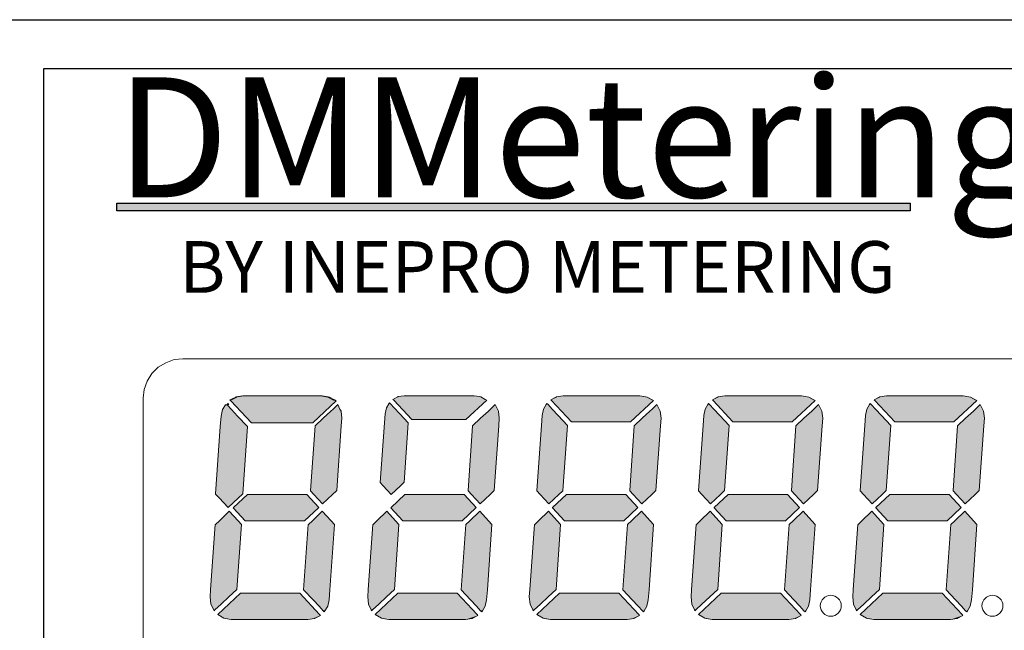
# Model space of a CAD drawing. Header units: millimetres. Extents: x -76073 to -606, y -39488 to 9083.
# Tile 15 of 23: x -7811 to -7399, y -33401 to -33145. Entities that reach past the tile are written whole.
import ezdxf

# ---------------------------------------------------------------- set-up
doc = ezdxf.new("R2010")
doc.units = ezdxf.units.MM
doc.header["$LTSCALE"] = 100
doc.layers.add('PDF_Geometry', color=7, linetype='Continuous')
doc.layers.add('PDF_Solid Fills', color=7, linetype='Continuous')
doc.styles.get("Standard").update_dxf_attribs({"font": 'arial.ttf'})

# ---------------------------------------------------------------- blocks, each defined once
blk = doc.blocks.new('kastblok 2-2')
blk.add_lwpolyline([(180, -1765.81), (2340, -1765.81), (2340, -2215.81), (180, -2215.81)], close=True)
blk = doc.blocks.new('*U28')
at = {"true_color": 0xcd2027}
h = blk.add_hatch(color=242, dxfattribs=at)
h.dxf.hatch_style = 1
h.paths.add_polyline_path([(2010, -384), (349.4, -384), (349.4, -400.3), (2010, -400.3)])
at = {"layer": 'PDF_Solid Fills'}
for points in [[(804.9, -795.9), (794.6, -790), (791.7, -789.3), (779.2, -787.1), (613, -787.1), (598.9, -789.3), (597.9, -790), (586, -795.9), (587.9, -797.8), (630.9, -843.9), (759.1, -843.9), (808.3, -797.8)], [(941.3, -824.8), (929.7, -812.6), (921.9, -804), (919.7, -801.8), (918.4, -804), (913.4, -812.6), (910.6, -824.8), (909.2, -844.2), (900.3, -968.5), (900.3, -969.1), (906.7, -976), (923.4, -994), (942.7, -976), (949.9, -969.1), (950.5, -968.5), (959.3, -844.2)], [(1120.5, -794.9), (1111.4, -789.6), (1108.6, -789.1), (1097.5, -787.1), (950.8, -787.1), (938.3, -789.1), (937.5, -789.6), (927.2, -794.9), (928.9, -796.6), (966.5, -837.2), (1079.8, -837.2), (1123.5, -796.6)], [(1273.1, -828.4), (1260.3, -815), (1251.8, -805.7), (1249.4, -803.2), (1247.9, -805.7), (1242.5, -815), (1239.4, -828.4), (1237.9, -849.6), (1228.2, -985.8), (1228.2, -986.4), (1235.2, -994), (1253.4, -1013.7), (1274.6, -994), (1282.5, -986.4), (1283.1, -985.8), (1292.8, -849.6)], [(1469.3, -795.6), (1459.3, -789.9), (1456.3, -789.3), (1444.1, -787.1), (1283.4, -787.1), (1269.7, -789.3), (1268.8, -789.9), (1257.6, -795.6), (1259.1, -797.4), (1300.7, -842), (1424.7, -842), (1472.6, -797.4)], [(1611.5, -828.4), (1598.8, -815), (1590, -805.7), (1587.9, -803.2), (1586.4, -805.7), (1580.9, -815), (1577.9, -828.4), (1576.4, -849.6), (1566.7, -985.8), (1566.7, -986.4), (1573.6, -994), (1591.8, -1013.7), (1613.1, -994), (1620.9, -986.4), (1621.6, -985.8), (1631.3, -849.6)], [(1807.8, -795.6), (1797.7, -789.9), (1794.7, -789.3), (1782.6, -787.1), (1621.9, -787.1), (1608.2, -789.3), (1607.3, -789.9), (1596.1, -795.6), (1597.6, -797.4), (1639.1, -842), (1763.2, -842), (1811.1, -797.4)], [(1950, -828.4), (1937.3, -815), (1928.5, -805.7), (1926.4, -803.2), (1924.8, -805.7), (1919.4, -815), (1916.3, -828.4), (1914.8, -849.6), (1905.1, -985.8), (1905.1, -986.4), (1912.1, -994), (1930.3, -1013.7), (1951.5, -994), (1959.4, -986.4), (1960, -985.8), (1969.7, -849.6)], [(2146.2, -795.6), (2136.2, -789.9), (2133.2, -789.3), (2121.1, -787.1), (1960.3, -787.1), (1946.7, -789.3), (1945.8, -789.9), (1934.5, -795.6), (1936.1, -797.4), (1977.6, -842), (2101.7, -842), (2149.6, -797.4)], [(602, -829.8), (589.1, -816), (580, -806.3), (576.3, -806.3), (570.3, -816), (567.2, -829.8), (565.6, -851.7), (555.9, -992.6), (555.9, -993.2), (563.1, -1001.1), (581.9, -1021.4), (603.6, -1001.1), (612, -993.2), (612.6, -992.6), (622.4, -851.7)], [(818.5, -819.3), (816.3, -815), (811.8, -805.7), (801.8, -815), (796.9, -819.3), (780.9, -834.4), (764.2, -850.2), (754.5, -985.8), (754.5, -986.4), (761.7, -994), (779.9, -1013.7), (800.9, -994), (809, -986.4), (809.4, -985.8), (819.1, -850.2), (820, -834.4)], [(1148.1, -819.3), (1146, -815), (1141.4, -805.7), (1131.4, -815), (1126.9, -819.3), (1110.5, -834.4), (1093.8, -850.2), (1084.4, -985.8), (1084.4, -986.4), (1091.4, -994), (1109.6, -1013.7), (1130.5, -994), (1138.7, -986.4), (1139.3, -985.8), (1148.7, -850.2), (1149.9, -834.4)], [(1486.6, -819.3), (1484.5, -815), (1479.9, -805.7), (1469.9, -815), (1465.3, -819.3), (1449, -834.4), (1432.3, -850.2), (1422.9, -985.8), (1422.9, -986.4), (1429.9, -994), (1448.1, -1013.7), (1469, -994), (1477.2, -986.4), (1477.8, -985.8), (1487.2, -850.2), (1488.4, -834.4)], [(1825.1, -819.3), (1822.9, -815), (1818.4, -805.7), (1808.4, -815), (1803.9, -819.3), (1787.5, -834.4), (1770.8, -850.2), (1761.4, -985.8), (1761.4, -986.4), (1768.3, -994), (1786.5, -1013.7), (1807.5, -994), (1815.6, -986.4), (1816.2, -985.8), (1825.7, -850.2), (1826.9, -834.4)], [(2163.5, -819.3), (2161.4, -815), (2156.9, -805.7), (2146.8, -815), (2142.3, -819.3), (2125.9, -834.4), (2109.2, -850.2), (2099.8, -985.8), (2099.8, -986.4), (2106.8, -994), (2125, -1013.7), (2145.9, -994), (2154.1, -986.4), (2154.7, -985.8), (2164.1, -850.2), (2165.4, -834.4)], [(746.6, -994), (622.5, -994), (593.4, -1021), (592.8, -1021.6), (618, -1048.9), (742, -1048.9), (771.1, -1021.6), (771.7, -1021)], [(1076.2, -994), (952.2, -994), (923.1, -1021), (922.5, -1021.6), (948, -1048.9), (1072, -1048.9), (1100.8, -1021.6), (1101.4, -1021)], [(1414.7, -994), (1290.7, -994), (1261.5, -1021), (1260.9, -1021.6), (1286.4, -1048.9), (1410.5, -1048.9), (1439.3, -1021.6), (1439.9, -1021)], [(1753.2, -994), (1629.1, -994), (1600, -1021), (1599.4, -1021.6), (1624.9, -1048.9), (1748.9, -1048.9), (1777.7, -1021.6), (1778.3, -1021)], [(2091.6, -994), (1967.6, -994), (1938.5, -1021), (1937.9, -1021.6), (1963.4, -1048.9), (2087.4, -1048.9), (2116.2, -1021.6), (2116.8, -1021)], [(602.8, -1048.9), (584.6, -1029.2), (563.7, -1048.9), (555.5, -1056.5), (554.9, -1056.8), (545.5, -1192.6), (544.6, -1208.1), (546.1, -1223.6), (551.9, -1235.4), (552.8, -1237.2), (554.6, -1235.4), (567.6, -1223.6), (583.7, -1208.1), (600.4, -1192.6), (609.8, -1056.8), (610.1, -1056.5)], [(797.5, -1048.9), (779.3, -1029.2), (758.4, -1048.9), (750.2, -1056.5), (749.6, -1056.8), (740.2, -1193.3), (759.9, -1214.5), (772.4, -1227.8), (781.1, -1237.2), (784.8, -1237.2), (790.6, -1227.8), (793.6, -1214.5), (795.1, -1193.3), (804.5, -1056.8), (804.5, -1056.5)], [(932.8, -1048.9), (914.6, -1029.2), (893.7, -1048.9), (885.5, -1056.5), (884.9, -1056.8), (875.5, -1192.6), (874.3, -1208.1), (875.8, -1223.6), (881.5, -1235.4), (884.6, -1235.4), (897.3, -1223.6), (913.7, -1208.1), (930.4, -1192.6), (939.8, -1056.8), (939.8, -1056.5)], [(1127.2, -1048.9), (1109, -1029.2), (1088.1, -1048.9), (1079.9, -1056.5), (1079.6, -1056.8), (1069.9, -1193.3), (1089.6, -1214.5), (1102, -1227.8), (1110.8, -1237.2), (1114.8, -1237.2), (1120.2, -1227.8), (1123.3, -1214.5), (1124.8, -1193.3), (1134.2, -1056.8), (1134.5, -1056.5)], [(1271.3, -1048.9), (1253.1, -1029.2), (1231.8, -1048.9), (1224, -1056.5), (1223.4, -1056.8), (1213.9, -1192.6), (1212.7, -1208.1), (1214.3, -1223.6), (1220, -1235.4), (1223, -1235.4), (1235.8, -1223.6), (1252.1, -1208.1), (1268.8, -1192.6), (1278.2, -1056.8), (1278.2, -1056.5)], [(1465.7, -1048.9), (1447.5, -1029.2), (1426.5, -1048.9), (1418.4, -1056.5), (1418, -1056.8), (1408.3, -1193.3), (1428.1, -1214.5), (1440.5, -1227.8), (1449.3, -1237.2), (1451.7, -1239.6), (1453.2, -1237.2), (1458.7, -1227.8), (1461.7, -1214.5), (1463.3, -1193.3), (1472.6, -1056.8), (1473, -1056.5)], [(1609.7, -1048.9), (1591.5, -1029.2), (1570.3, -1048.9), (1562.4, -1056.5), (1561.8, -1056.8), (1552.4, -1192.6), (1551.2, -1208.1), (1552.7, -1223.6), (1558.5, -1235.4), (1561.5, -1235.4), (1574.2, -1223.6), (1590.6, -1208.1), (1607.3, -1192.6), (1616.7, -1056.8), (1616.7, -1056.5)], [(1804.1, -1048.9), (1785.9, -1029.2), (1765, -1048.9), (1756.8, -1056.5), (1756.5, -1056.8), (1746.8, -1193.3), (1766.5, -1214.5), (1779, -1227.8), (1787.7, -1237.2), (1790.2, -1239.6), (1791.7, -1237.2), (1797.2, -1227.8), (1800.2, -1214.5), (1801.7, -1193.3), (1811.1, -1056.8), (1811.4, -1056.5)], [(1948.2, -1048.9), (1930, -1029.2), (1908.7, -1048.9), (1900.9, -1056.5), (1900.2, -1056.8), (1890.9, -1192.6), (1889.7, -1208.1), (1891.2, -1223.6), (1896.9, -1235.4), (1900, -1235.4), (1912.7, -1223.6), (1929.1, -1208.1), (1945.7, -1192.6), (1955.2, -1056.8), (1955.2, -1056.5)], [(2142.6, -1048.9), (2124.4, -1029.2), (2103.5, -1048.9), (2095.3, -1056.5), (2095, -1056.8), (2085.3, -1193.3), (2105, -1214.5), (2117.4, -1227.8), (2126.2, -1237.2), (2128.6, -1239.6), (2130.2, -1237.2), (2135.6, -1227.8), (2138.6, -1214.5), (2140.2, -1193.3), (2149.6, -1056.8), (2149.9, -1056.5)], [(773.6, -1245.4), (732, -1200.8), (608, -1200.8), (560.4, -1245.4), (563.7, -1247.2), (573.4, -1253), (576.4, -1253.3), (588.6, -1255.7), (749.3, -1255.7), (762.9, -1253.3), (763.9, -1253), (775.4, -1247.2)], [(1103.2, -1245.4), (1061.7, -1200.8), (937.6, -1200.8), (890, -1245.4), (893.4, -1247.2), (903.4, -1253), (906.1, -1253.3), (918.5, -1255.7), (1079.3, -1255.7), (1092.9, -1253.3), (1093.8, -1253), (1105, -1247.2)], [(1441.7, -1245.4), (1400.1, -1200.8), (1276.1, -1200.8), (1228.5, -1245.4), (1231.8, -1247.2), (1241.8, -1253), (1244.6, -1253.3), (1257, -1255.7), (1417.7, -1255.7), (1431.4, -1253.3), (1432.3, -1253), (1443.5, -1247.2)], [(1780.2, -1245.4), (1738.6, -1200.8), (1614.6, -1200.8), (1567, -1245.4), (1570.3, -1247.2), (1580.3, -1253), (1583, -1253.3), (1595.5, -1255.7), (1756.2, -1255.7), (1769.9, -1253.3), (1770.8, -1253), (1782, -1247.2)], [(2118.6, -1245.4), (2077.1, -1200.8), (1953, -1200.8), (1905.4, -1245.4), (1908.8, -1247.2), (1918.8, -1253), (1921.5, -1253.3), (1933.9, -1255.7), (2094.7, -1255.7), (2108.3, -1253.3), (2109.2, -1253), (2120.4, -1247.2)]]:
    blk.add_hatch(color=256, dxfattribs=at).paths.add_polyline_path(points)
at = {"color": 242, "true_color": 0xcd2027}
blk.add_line((2010, -384), (2010, -384), dxfattribs=at)
blk.add_line((2010, -384), (2010, -384), dxfattribs=at)
for points in [[(0, 0), (6101.1, 0), (6101.1, -2250), (0, -2250)], [(196.4, -102.3), (5896.2, -102.3), (5896.2, -2147.7), (196.4, -2147.7)]]:
    blk.add_lwpolyline(points, close=True)
blk.add_lwpolyline([(2010, -400.3), (349.4, -400.3), (349.4, -384), (2010, -384)], close=True, dxfattribs=at)
at = {"layer": 'PDF_Geometry', "color": 7, "lineweight": 9}
for points in [[(3252.6, -709.8), (3093.7, -709.8), (646.5, -709.8), (487.3, -709.8), (469.1, -711.6), (451.5, -718), (435.7, -727.7), (422.7, -741), (412.7, -756.8), (406.6, -774.4), (404.5, -792.6)], [(404.5, -792.6), (404.5, -896.6), (404.5, -1353.4), (404.5, -1457.1)]]:
    blk.add_lwpolyline(points, dxfattribs=at)
at = {"layer": 'PDF_Geometry', "lineweight": 0}
for points in [[(581.3, -803.2), (579.8, -805.7), (583.4, -805.7)], [(804.9, -795.9), (794.6, -790), (791.7, -789.3), (779.2, -787.1), (613, -787.1), (598.9, -789.3), (597.9, -790), (586, -795.9), (587.9, -797.8), (630.9, -843.9), (759.1, -843.9), (808.3, -797.8)], [(941.3, -824.8), (929.7, -812.6), (921.9, -804), (919.7, -801.8), (918.4, -804), (913.4, -812.6), (910.6, -824.8), (909.2, -844.2), (900.3, -968.5), (900.3, -969.1), (906.7, -976), (923.4, -994), (942.7, -976), (949.9, -969.1), (950.5, -968.5), (959.3, -844.2)], [(1120.5, -794.9), (1111.4, -789.6), (1108.6, -789.1), (1097.5, -787.1), (950.8, -787.1), (938.3, -789.1), (937.5, -789.6), (927.2, -794.9), (928.9, -796.6), (966.5, -837.2), (1079.8, -837.2), (1123.5, -796.6)], [(1273.1, -828.4), (1260.3, -815), (1251.8, -805.7), (1249.4, -803.2), (1247.9, -805.7), (1242.5, -815), (1239.4, -828.4), (1237.9, -849.6), (1228.2, -985.8), (1228.2, -986.4), (1235.2, -994), (1253.4, -1013.7), (1274.6, -994), (1282.5, -986.4), (1283.1, -985.8), (1292.8, -849.6)], [(1469.3, -795.6), (1459.3, -789.9), (1456.3, -789.3), (1444.1, -787.1), (1283.4, -787.1), (1269.7, -789.3), (1268.8, -789.9), (1257.6, -795.6), (1259.1, -797.4), (1300.7, -842), (1424.7, -842), (1472.6, -797.4)], [(1611.5, -828.4), (1598.8, -815), (1590, -805.7), (1587.9, -803.2), (1586.4, -805.7), (1580.9, -815), (1577.9, -828.4), (1576.4, -849.6), (1566.7, -985.8), (1566.7, -986.4), (1573.6, -994), (1591.8, -1013.7), (1613.1, -994), (1620.9, -986.4), (1621.6, -985.8), (1631.3, -849.6)], [(1807.8, -795.6), (1797.7, -789.9), (1794.7, -789.3), (1782.6, -787.1), (1621.9, -787.1), (1608.2, -789.3), (1607.3, -789.9), (1596.1, -795.6), (1597.6, -797.4), (1639.1, -842), (1763.2, -842), (1811.1, -797.4)], [(1950, -828.4), (1937.3, -815), (1928.5, -805.7), (1926.4, -803.2), (1924.8, -805.7), (1919.4, -815), (1916.3, -828.4), (1914.8, -849.6), (1905.1, -985.8), (1905.1, -986.4), (1912.1, -994), (1930.3, -1013.7), (1951.5, -994), (1959.4, -986.4), (1960, -985.8), (1969.7, -849.6)], [(2146.2, -795.6), (2136.2, -789.9), (2133.2, -789.3), (2121.1, -787.1), (1960.3, -787.1), (1946.7, -789.3), (1945.8, -789.9), (1934.5, -795.6), (1936.1, -797.4), (1977.6, -842), (2101.7, -842), (2149.6, -797.4)], [(602, -829.8), (589.1, -816), (580, -806.3), (576.3, -806.3), (570.3, -816), (567.2, -829.8), (565.6, -851.7), (555.9, -992.6), (555.9, -993.2), (563.1, -1001.1), (581.9, -1021.4), (603.6, -1001.1), (612, -993.2), (612.6, -992.6), (622.4, -851.7)], [(818.5, -819.3), (816.3, -815), (811.8, -805.7), (801.8, -815), (796.9, -819.3), (780.9, -834.4), (764.2, -850.2), (754.5, -985.8), (754.5, -986.4), (761.7, -994), (779.9, -1013.7), (800.9, -994), (809, -986.4), (809.4, -985.8), (819.1, -850.2), (820, -834.4)], [(1148.1, -819.3), (1146, -815), (1141.4, -805.7), (1131.4, -815), (1126.9, -819.3), (1110.5, -834.4), (1093.8, -850.2), (1084.4, -985.8), (1084.4, -986.4), (1091.4, -994), (1109.6, -1013.7), (1130.5, -994), (1138.7, -986.4), (1139.3, -985.8), (1148.7, -850.2), (1149.9, -834.4)], [(1486.6, -819.3), (1484.5, -815), (1479.9, -805.7), (1469.9, -815), (1465.3, -819.3), (1449, -834.4), (1432.3, -850.2), (1422.9, -985.8), (1422.9, -986.4), (1429.9, -994), (1448.1, -1013.7), (1469, -994), (1477.2, -986.4), (1477.8, -985.8), (1487.2, -850.2), (1488.4, -834.4)], [(1825.1, -819.3), (1822.9, -815), (1818.4, -805.7), (1808.4, -815), (1803.9, -819.3), (1787.5, -834.4), (1770.8, -850.2), (1761.4, -985.8), (1761.4, -986.4), (1768.3, -994), (1786.5, -1013.7), (1807.5, -994), (1815.6, -986.4), (1816.2, -985.8), (1825.7, -850.2), (1826.9, -834.4)], [(2163.5, -819.3), (2161.4, -815), (2156.9, -805.7), (2146.8, -815), (2142.3, -819.3), (2125.9, -834.4), (2109.2, -850.2), (2099.8, -985.8), (2099.8, -986.4), (2106.8, -994), (2125, -1013.7), (2145.9, -994), (2154.1, -986.4), (2154.7, -985.8), (2164.1, -850.2), (2165.4, -834.4)], [(746.6, -994), (622.5, -994), (593.4, -1021), (592.8, -1021.6), (618, -1048.9), (742, -1048.9), (771.1, -1021.6), (771.7, -1021)], [(1076.2, -994), (952.2, -994), (923.1, -1021), (922.5, -1021.6), (948, -1048.9), (1072, -1048.9), (1100.8, -1021.6), (1101.4, -1021)], [(1414.7, -994), (1290.7, -994), (1261.5, -1021), (1260.9, -1021.6), (1286.4, -1048.9), (1410.5, -1048.9), (1439.3, -1021.6), (1439.9, -1021)], [(1753.2, -994), (1629.1, -994), (1600, -1021), (1599.4, -1021.6), (1624.9, -1048.9), (1748.9, -1048.9), (1777.7, -1021.6), (1778.3, -1021)], [(2091.6, -994), (1967.6, -994), (1938.5, -1021), (1937.9, -1021.6), (1963.4, -1048.9), (2087.4, -1048.9), (2116.2, -1021.6), (2116.8, -1021)], [(602.8, -1048.9), (584.6, -1029.2), (563.7, -1048.9), (555.5, -1056.5), (554.9, -1056.8), (545.5, -1192.6), (544.6, -1208.1), (546.1, -1223.6), (551.9, -1235.4), (552.8, -1237.2), (554.6, -1235.4), (567.6, -1223.6), (583.7, -1208.1), (600.4, -1192.6), (609.8, -1056.8), (610.1, -1056.5)], [(797.5, -1048.9), (779.3, -1029.2), (758.4, -1048.9), (750.2, -1056.5), (749.6, -1056.8), (740.2, -1193.3), (759.9, -1214.5), (772.4, -1227.8), (781.1, -1237.2), (784.8, -1237.2), (790.6, -1227.8), (793.6, -1214.5), (795.1, -1193.3), (804.5, -1056.8), (804.5, -1056.5)], [(932.8, -1048.9), (914.6, -1029.2), (893.7, -1048.9), (885.5, -1056.5), (884.9, -1056.8), (875.5, -1192.6), (874.3, -1208.1), (875.8, -1223.6), (881.5, -1235.4), (884.6, -1235.4), (897.3, -1223.6), (913.7, -1208.1), (930.4, -1192.6), (939.8, -1056.8), (939.8, -1056.5)], [(1127.2, -1048.9), (1109, -1029.2), (1088.1, -1048.9), (1079.9, -1056.5), (1079.6, -1056.8), (1069.9, -1193.3), (1089.6, -1214.5), (1102, -1227.8), (1110.8, -1237.2), (1114.8, -1237.2), (1120.2, -1227.8), (1123.3, -1214.5), (1124.8, -1193.3), (1134.2, -1056.8), (1134.5, -1056.5)], [(1271.3, -1048.9), (1253.1, -1029.2), (1231.8, -1048.9), (1224, -1056.5), (1223.4, -1056.8), (1213.9, -1192.6), (1212.7, -1208.1), (1214.3, -1223.6), (1220, -1235.4), (1223, -1235.4), (1235.8, -1223.6), (1252.1, -1208.1), (1268.8, -1192.6), (1278.2, -1056.8), (1278.2, -1056.5)], [(1465.7, -1048.9), (1447.5, -1029.2), (1426.5, -1048.9), (1418.4, -1056.5), (1418, -1056.8), (1408.3, -1193.3), (1428.1, -1214.5), (1440.5, -1227.8), (1449.3, -1237.2), (1451.7, -1239.6), (1453.2, -1237.2), (1458.7, -1227.8), (1461.7, -1214.5), (1463.3, -1193.3), (1472.6, -1056.8), (1473, -1056.5)], [(1609.7, -1048.9), (1591.5, -1029.2), (1570.3, -1048.9), (1562.4, -1056.5), (1561.8, -1056.8), (1552.4, -1192.6), (1551.2, -1208.1), (1552.7, -1223.6), (1558.5, -1235.4), (1561.5, -1235.4), (1574.2, -1223.6), (1590.6, -1208.1), (1607.3, -1192.6), (1616.7, -1056.8), (1616.7, -1056.5)], [(1804.1, -1048.9), (1785.9, -1029.2), (1765, -1048.9), (1756.8, -1056.5), (1756.5, -1056.8), (1746.8, -1193.3), (1766.5, -1214.5), (1779, -1227.8), (1787.7, -1237.2), (1790.2, -1239.6), (1791.7, -1237.2), (1797.2, -1227.8), (1800.2, -1214.5), (1801.7, -1193.3), (1811.1, -1056.8), (1811.4, -1056.5)], [(1948.2, -1048.9), (1930, -1029.2), (1908.7, -1048.9), (1900.9, -1056.5), (1900.2, -1056.8), (1890.9, -1192.6), (1889.7, -1208.1), (1891.2, -1223.6), (1896.9, -1235.4), (1900, -1235.4), (1912.7, -1223.6), (1929.1, -1208.1), (1945.7, -1192.6), (1955.2, -1056.8), (1955.2, -1056.5)], [(2142.6, -1048.9), (2124.4, -1029.2), (2103.5, -1048.9), (2095.3, -1056.5), (2095, -1056.8), (2085.3, -1193.3), (2105, -1214.5), (2117.4, -1227.8), (2126.2, -1237.2), (2128.6, -1239.6), (2130.2, -1237.2), (2135.6, -1227.8), (2138.6, -1214.5), (2140.2, -1193.3), (2149.6, -1056.8), (2149.9, -1056.5)], [(773.6, -1245.4), (732, -1200.8), (608, -1200.8), (560.4, -1245.4), (563.7, -1247.2), (573.4, -1253), (576.4, -1253.3), (588.6, -1255.7), (749.3, -1255.7), (762.9, -1253.3), (763.9, -1253), (775.4, -1247.2)], [(1103.2, -1245.4), (1061.7, -1200.8), (937.6, -1200.8), (890, -1245.4), (893.4, -1247.2), (903.4, -1253), (906.1, -1253.3), (918.5, -1255.7), (1079.3, -1255.7), (1092.9, -1253.3), (1093.8, -1253), (1105, -1247.2)], [(1441.7, -1245.4), (1400.1, -1200.8), (1276.1, -1200.8), (1228.5, -1245.4), (1231.8, -1247.2), (1241.8, -1253), (1244.6, -1253.3), (1257, -1255.7), (1417.7, -1255.7), (1431.4, -1253.3), (1432.3, -1253), (1443.5, -1247.2)], [(1780.2, -1245.4), (1738.6, -1200.8), (1614.6, -1200.8), (1567, -1245.4), (1570.3, -1247.2), (1580.3, -1253), (1583, -1253.3), (1595.5, -1255.7), (1756.2, -1255.7), (1769.9, -1253.3), (1770.8, -1253), (1782, -1247.2)], [(2118.6, -1245.4), (2077.1, -1200.8), (1953, -1200.8), (1905.4, -1245.4), (1908.8, -1247.2), (1918.8, -1253), (1921.5, -1253.3), (1933.9, -1255.7), (2094.7, -1255.7), (2108.3, -1253.3), (2109.2, -1253), (2120.4, -1247.2)], [(881.5, -1235.4), (884.6, -1235.4), (882.5, -1237.2)], [(1220, -1235.4), (1223, -1235.4), (1220.9, -1237.2)], [(1558.5, -1235.4), (1561.5, -1235.4), (1559.4, -1237.2)], [(1896.9, -1235.4), (1900, -1235.4), (1897.9, -1237.2)], [(781.1, -1237.2), (784.8, -1237.2), (783.3, -1239.7)], [(1110.8, -1237.2), (1114.7, -1237.2), (1113.3, -1239.7)]]:
    blk.add_lwpolyline(points, close=True, dxfattribs=at)
for points in [[(615.2, -787.1), (601.6, -789.3), (589.2, -795.6)], [(804.2, -797.5), (790.9, -789.9), (776, -787.2)], [(1283.4, -787.1), (1269.7, -789.3), (1257.6, -795.6)], [(1472.6, -797.5), (1459.3, -789.9), (1444.1, -787.2)], [(1621.9, -787.1), (1608.2, -789.3), (1596.1, -795.6)], [(1811.1, -797.5), (1797.7, -789.9), (1782.6, -787.2)], [(1960.3, -787.1), (1946.7, -789.3), (1934.5, -795.6)], [(2149.6, -797.5), (2136.2, -789.9), (2121.1, -787.2)], [(560.4, -1245.4), (573.4, -1253), (588.6, -1255.7)], [(749.3, -1255.7), (763, -1253.3), (775.4, -1247.2)], [(890, -1245.4), (903.4, -1253), (918.5, -1255.7)], [(1079.3, -1255.7), (1092.9, -1253.3), (1105.1, -1247.2)], [(1228.5, -1245.4), (1241.8, -1253), (1257, -1255.7)], [(1417.7, -1255.7), (1431.4, -1253.3), (1443.5, -1247.2)], [(1567, -1245.4), (1580.3, -1253), (1595.5, -1255.7)], [(1756.2, -1255.7), (1769.9, -1253.3), (1782, -1247.2)], [(1905.4, -1245.4), (1918.8, -1253), (1933.9, -1255.7)], [(2094.7, -1255.7), (2108.3, -1253.3), (2120.5, -1247.2)]]:
    blk.add_lwpolyline(points, dxfattribs=at)
for centre in [(1843.8, -1226.9), (2182.3, -1226.9)]:
    blk.add_circle(centre, 22, dxfattribs=at)
at = {"layer": 'PDF_Solid Fills'}
for points in [[(579.8, -805.6), (583.4, -805.6), (581.3, -803.2)], [(601.6, -789.3), (589.2, -795.6), (615.2, -787.1)], [(804.2, -797.5), (790.8, -789.9), (776, -787.1)], [(1269.7, -789.3), (1257.6, -795.6), (1283.4, -787.1)], [(1472.6, -797.5), (1459.3, -789.9), (1444.1, -787.1)], [(1608.2, -789.3), (1596.1, -795.6), (1621.9, -787.1)], [(1811.1, -797.5), (1797.8, -789.9), (1782.6, -787.1)], [(1946.7, -789.3), (1934.5, -795.6), (1960.3, -787.1)], [(2149.6, -797.5), (2136.2, -789.9), (2121.1, -787.1)], [(881.5, -1235.4), (882.4, -1237.2), (884.6, -1235.4)], [(1220, -1235.4), (1220.9, -1237.2), (1223.1, -1235.4)], [(1558.5, -1235.4), (1559.4, -1237.2), (1561.5, -1235.4)], [(1896.9, -1235.4), (1897.8, -1237.2), (1900, -1235.4)], [(573.4, -1253), (588.5, -1255.7), (560.4, -1245.4)], [(749.3, -1255.7), (763, -1253.3), (775.4, -1247.2)], [(781.2, -1237.2), (783.2, -1239.6), (784.8, -1237.2)], [(903.4, -1253), (918.5, -1255.7), (890, -1245.4)], [(1079.3, -1255.7), (1092.9, -1253.3), (1105, -1247.2)], [(1110.8, -1237.2), (1113.2, -1239.6), (1114.8, -1237.2)], [(1241.8, -1253), (1257, -1255.7), (1228.5, -1245.4)], [(1417.7, -1255.7), (1431.4, -1253.3), (1443.5, -1247.2)], [(1580.3, -1253), (1595.5, -1255.7), (1567, -1245.4)], [(1756.2, -1255.7), (1769.9, -1253.3), (1782, -1247.2)], [(1918.8, -1253), (1933.9, -1255.7), (1905.4, -1245.4)], [(2094.7, -1255.7), (2108.3, -1253.3), (2120.4, -1247.2)]]:
    blk.add_solid(points, dxfattribs=at)
at = {"layer": 'PDF_Solid Fills', "lineweight": 0}
for points in [[(1220.9, -1237.2), (1268.8, -1192.6), (1278.2, -1056.5)], [(1790.2, -1239.6), (1746.8, -1193.2), (1756.5, -1056.8)]]:
    blk.add_solid(points, dxfattribs=at)
for s, width, gutter_width, insert, char_height, attachment_point in [('DMMetering', 1601.446, 1570.1, (347.5, -120.7), 251.22, 1), ('\\A1;BY INEPRO METERING', 1910.384, 1800, (1979.6, -517.6), 108, 6)]:
    blk.add_mtext_dynamic_manual_height_columns(s, width=width, gutter_width=gutter_width, heights=[0], dxfattribs=dict(insert=insert, char_height=char_height, attachment_point=attachment_point))

msp = doc.modelspace()

# ---------------------------------------------------------------- block references
msp.add_blockref('kastblok 2-2', (-8020, -31379.32))
at = {"xscale": 0.2, "yscale": 0.2, "zscale": 0.2}
msp.add_blockref('*U28', (-7840, -33145.12), dxfattribs=at)

doc.saveas('drawing.dxf')
